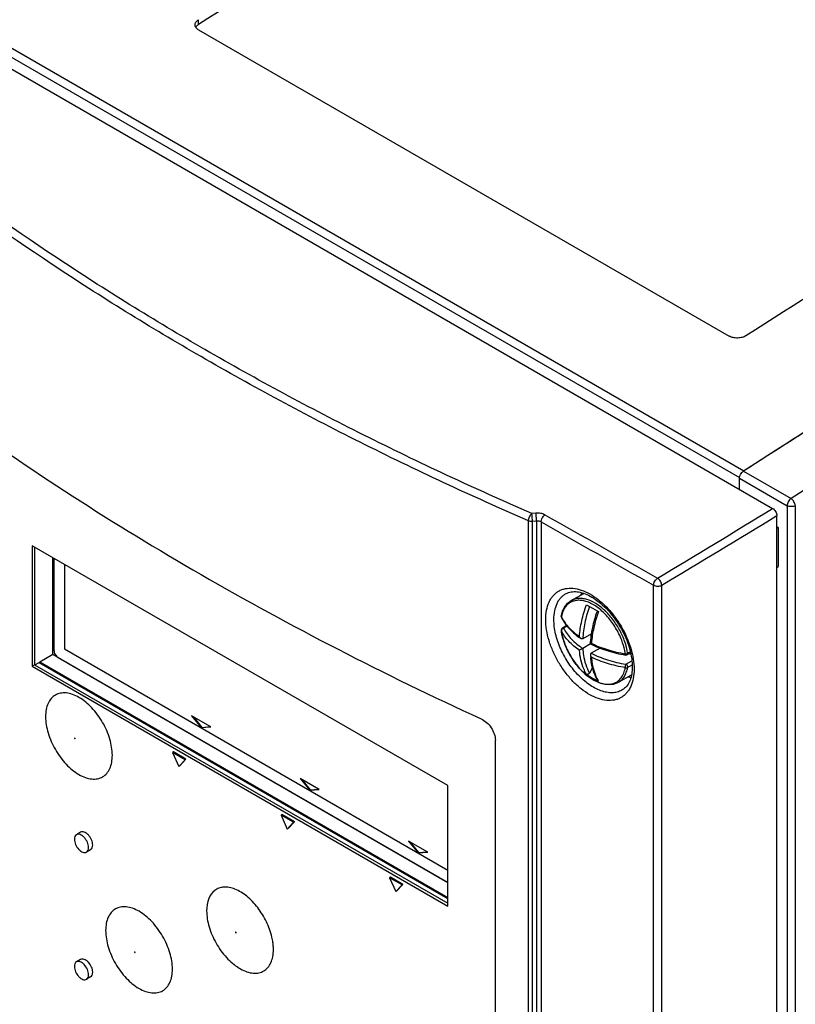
# Model space of a CAD drawing. Header units: millimetres. Extents: x 0 to 841, y 0 to 594.
# Tile 70 of 77: x 683 to 715, y 454 to 496. Entities that reach past the tile are written whole.
import ezdxf

# ---------------------------------------------------------------- set-up
doc = ezdxf.new("R2010")
doc.units = ezdxf.units.MM
doc.header["$LTSCALE"] = 46.255
doc.layers.get('0').update_dxf_attribs({"linetype": 'CONTINUOUS'})
for name, color, linetype in [('DATUM_AXIS', 7, 'CONTINUOUS'), ('DRAFTS', 7, 'CONTINUOUS'), ('ROUNDS', 7, 'CONTINUOUS')]:
    doc.layers.add(name, color=color, linetype=linetype)

msp = doc.modelspace()

# ---------------------------------------------------------------- linework, layer by layer
at = {"color": 9, "linetype": 'CONTINUOUS'}
for p, q in [((669.1821, 501.9408), (713.0037, 476.641)), ((669.349, 502.2375), (713.1898, 476.9265)), ((713.1689, 476.9131), (715.1877, 475.7518)), ((713.002, 476.6131), (715.0209, 475.4518)), ((715.0209, 475.4518), (715.0209, 387.498)), ((715.3682, 475.4553), (715.3682, 387.5015)), ((705.7057, 470.3466), (705.5527, 470.2583)), ((705.4571, 470.1532), (705.4538, 470.162)), ((708.3795, 469.2655), (708.2633, 469.1984)), ((708.1938, 468.7336), (708.447, 468.8798)), ((708.2633, 468.5967), (708.4591, 468.7098))]:
    msp.add_line(p, q, dxfattribs=at)
at = {"color": 7, "linetype": 'CONTINUOUS'}
for p, q in [((713.2105, 476.9398), (713.1898, 476.9265)), ((713.002, 476.1491), (713.002, 476.6131)), ((714.5848, 474.5649), (714.6486, 474.5281)), ((714.6486, 474.5281), (714.5848, 474.4913)), ((714.6486, 474.5281), (714.6486, 472.8705)), ((683.0372, 473.7581), (683.0372, 468.6549)), ((700.6442, 463.5929), (683.0372, 473.7581)), ((683.1362, 473.7009), (683.1362, 468.7121)), ((684.4085, 472.9663), (684.4085, 469.3895)), ((714.5848, 472.8337), (714.6486, 472.8705)), ((705.8732, 471.4321), (706.404, 471.7386)), ((706.5156, 471.2586), (707.0233, 470.9655)), ((705.6867, 470.3695), (705.5027, 470.2633)), ((706.7373, 470.0299), (706.3639, 469.8142)), ((684.4085, 469.3895), (700.6442, 460.0161)), ((706.3639, 469.406), (706.2222, 469.3242)), ((706.6894, 469.5939), (706.3639, 469.406)), ((706.6894, 469.5939), (706.7298, 469.6173)), ((707.0934, 469.4189), (706.7174, 469.2019)), ((708.3896, 469.2211), (708.2438, 469.1369)), ((708.4056, 469.1468), (708.3333, 469.1885)), ((683.0372, 468.6549), (683.1362, 468.7121)), ((683.0372, 468.6549), (700.6442, 458.4898)), ((683.1362, 468.7121), (700.6442, 458.6041)), ((683.3257, 468.8068), (700.6442, 458.8082)), ((706.7801, 468.595), (706.6451, 468.3612)), ((707.8732, 467.968), (708.4308, 468.2899)), ((689.7921, 466.5509), (690.1962, 466.0481)), ((690.6004, 466.0842), (689.7921, 466.5509)), ((689.85, 466.5174), (690.2175, 466.0603)), ((690.1962, 466.0481), (690.6004, 466.0842)), ((690.1962, 466.0481), (690.2175, 466.0603)), ((690.2175, 466.0603), (690.5849, 466.0932)), ((689.0193, 465.0175), (688.984, 464.9971)), ((688.984, 464.9971), (689.2491, 464.4067)), ((689.5143, 464.6909), (688.984, 464.9971)), ((689.5497, 464.7113), (689.0193, 465.0175)), ((689.2491, 464.4067), (689.5143, 464.6909)), ((689.2845, 464.4271), (689.2491, 464.4067)), ((689.2845, 464.4271), (689.5497, 464.7113)), ((689.5497, 464.7113), (689.5143, 464.6909)), ((694.3883, 463.8973), (694.7925, 463.3945)), ((695.1966, 463.4306), (694.3883, 463.8973)), ((694.4462, 463.8639), (694.8137, 463.4068)), ((700.6442, 458.4898), (700.6442, 463.5929)), ((694.7925, 463.3945), (695.1966, 463.4306)), ((694.7925, 463.3945), (694.8137, 463.4068)), ((694.8137, 463.4068), (695.1811, 463.4396)), ((693.6155, 462.364), (693.5802, 462.3435)), ((693.5802, 462.3435), (693.8454, 461.7532)), ((694.1105, 462.0374), (693.5802, 462.3435)), ((694.1459, 462.0578), (693.6155, 462.364)), ((693.8454, 461.7532), (694.1105, 462.0374)), ((693.8807, 461.7736), (694.1459, 462.0578)), ((694.1459, 462.0578), (694.1105, 462.0374)), ((693.8807, 461.7736), (693.8454, 461.7532)), ((698.9845, 461.2438), (699.3887, 460.741)), ((699.7928, 460.7771), (698.9845, 461.2438)), ((699.0425, 461.2103), (699.4099, 460.7532)), ((699.3887, 460.741), (699.7928, 460.7771)), ((699.3887, 460.741), (699.4099, 460.7532)), ((699.4099, 460.7532), (699.7773, 460.786)), ((698.2118, 459.7104), (698.1764, 459.69)), ((698.1764, 459.69), (698.4416, 459.0996)), ((698.7067, 459.3838), (698.1764, 459.69)), ((698.7421, 459.4042), (698.2118, 459.7104)), ((698.4416, 459.0996), (698.7067, 459.3838)), ((698.4769, 459.12), (698.7421, 459.4042)), ((698.7421, 459.4042), (698.7067, 459.3838)), ((698.4769, 459.12), (698.4416, 459.0996))]:
    msp.add_line(p, q, dxfattribs=at)
for centre, radius, start, end in [((1299.4674, -436.1294), 1085.0772, 120.6373518, 122.7060299), ((1315.2696, -461.2747), 1114.7743, 122.1832048, 122.6885878), ((713.3575, 476.6703), 0.3063, 127.80478, 129.97436), ((713.3393, 476.6942), 0.2763, 122.75681, 127.85994), ((705.5533, 470.7482), 0.1005, 169.85125, 185.22185), ((705.5527, 470.1767), 0.1, 120.00133, 188.44622), ((707.8256, 470.514), 2.3978, 188.44131, 188.65589), ((708.1133, 472.561), 3.288, 234.4517, 236.33671), ((709.9681, 469.3435), 3.2852, 183.66428, 185.56895), ((708.0306, 470.3528), 2.5394, 233.37294, 245.73793), ((708.0349, 470.3621), 2.5497, 245.73592, 246.62308)]:
    msp.add_arc(centre, radius, start, end, dxfattribs=at)
at = {"color": 9, "linetype": 'CONTINUOUS'}
for centre, radius, start, end in [((1301.3253, -437.1777), 1084.8951, 120.6355956, 122.702102), ((706.7728, 470.5039), 1.3366, 168.74655, 169.84913), ((706.9457, 471.4917), 1.6678, 206.80968, 207.98661), ((705.5745, 470.1335), 0.1268, 114.77149, 118.37646), ((705.5244, 470.1604), 0.0676, 179.134, 186.10729), ((708.5307, 468.9092), 1.7493, 209.24262, 210.48757)]:
    msp.add_arc(centre, radius, start, end, dxfattribs=at)
at = {"color": 7, "linetype": 'CONTINUOUS'}
for points, knots in [([(713.002, 476.6131), (713.002, 476.6409), (713.0121, 476.6997), (713.0476, 476.7829), (713.1, 476.8574), (713.1449, 476.8977), (713.1689, 476.9131)], [0, 0, 0, 0, 0.2356208, 0.4965948, 0.7594108, 1, 1, 1, 1]), ([(705.4543, 470.7659), (705.4672, 470.8381), (705.5031, 470.9763), (705.5924, 471.1647), (705.7151, 471.3212), (705.8184, 471.4005), (705.8732, 471.4321)], [0, 0, 0, 0, 0.2712045, 0.5249459, 0.7658508, 1, 1, 1, 1]), ([(705.4635, 470.7031), (705.5427, 470.5464), (705.761, 470.2415), (706.0438, 469.9987), (706.2017, 469.8858)], [0, 0, 0, 0, 0.4748823, 1, 1, 1, 1]), ([(706.6894, 469.5939), (706.7029, 469.824), (706.7701, 470.2977), (706.9003, 470.7575), (706.9812, 470.9898)], [0, 0, 0, 0, 0.48378, 1, 1, 1, 1]), ([(706.4994, 468.2925), (706.3643, 468.4075), (706.1114, 468.672), (705.8035, 469.1292), (705.5743, 469.6283), (705.4815, 469.9796), (705.4551, 470.1531)], [0, 0, 0, 0, 0.2449502, 0.5018276, 0.7577389, 1, 1, 1, 1]), ([(706.2908, 469.8244), (706.2832, 469.8294), (706.2546, 469.853), (706.2335, 469.8849), (706.2222, 469.9104)], [0, 0, 0, 0, 0.2459773, 1, 1, 1, 1]), ([(706.3639, 469.8142), (706.3534, 469.8082), (706.3255, 469.8052), (706.302, 469.8169), (706.2908, 469.8244)], [0, 0, 0, 0, 0.4747817, 1, 1, 1, 1]), ([(706.6894, 469.5939), (706.9145, 469.481), (707.402, 469.289), (707.9113, 469.1696), (708.1771, 469.1249)], [0, 0, 0, 0, 0.4829087, 1, 1, 1, 1]), ([(706.7174, 469.2019), (706.7069, 469.1958), (706.6904, 469.1732), (706.6888, 469.1469), (706.6896, 469.1335)], [0, 0, 0, 0, 0.4747824, 1, 1, 1, 1]), ([(706.6896, 469.1335), (706.6902, 469.1244), (706.6964, 469.0878), (706.7135, 469.0536), (706.7298, 469.0311)], [0, 0, 0, 0, 0.2459766, 1, 1, 1, 1]), ([(706.9927, 468.0492), (706.9102, 468.1896), (706.7772, 468.5084), (706.7158, 468.8467), (706.6984, 469.0247)], [0, 0, 0, 0, 0.4767642, 1, 1, 1, 1]), ([(707.8732, 467.968), (707.827, 467.9413), (707.7273, 467.8976), (707.5066, 467.8528), (707.201, 467.8834), (706.8367, 468.0368), (706.6104, 468.1982), (706.4994, 468.2925)], [0, 0, 0, 0, 0.1069108, 0.2159978, 0.447848, 0.7082734, 1, 1, 1, 1]), ([(706.6451, 468.3612), (706.6381, 468.349), (706.6207, 468.3273), (706.5865, 468.3055), (706.5485, 468.2991), (706.5249, 468.3079), (706.5156, 468.3148)], [0, 0, 0, 0, 0.2736476, 0.5343879, 0.7746151, 1, 1, 1, 1]), ([(707.0233, 468.0217), (707.0138, 468.0258), (707.0023, 468.0347), (706.9945, 468.0461), (706.9927, 468.0492)], [0, 0, 0, 0, 0.7434379, 1, 1, 1, 1])]:
    msp.add_open_spline(points, degree=3, knots=knots, dxfattribs=at)
at = {"color": 9, "linetype": 'CONTINUOUS'}
for points, knots in [([(715.1877, 475.7518), (715.1644, 475.7358), (715.1206, 475.6947), (715.0691, 475.6202), (715.0331, 475.5376), (715.0217, 475.4794), (715.0209, 475.4518)], [0, 0, 0, 0, 0.2398152, 0.5035449, 0.7653677, 1, 1, 1, 1]), ([(715.3682, 475.4553), (715.3668, 475.483), (715.3536, 475.5414), (715.3142, 475.6235), (715.2587, 475.697), (715.2122, 475.7367), (715.1877, 475.7518)], [0, 0, 0, 0, 0.2328092, 0.4942319, 0.7587677, 1, 1, 1, 1]), ([(715.3682, 475.4553), (715.3437, 475.4411), (715.2868, 475.4203), (715.1956, 475.4097), (715.1039, 475.4185), (715.0461, 475.4382), (715.0209, 475.4518)], [0, 0, 0, 0, 0.2362016, 0.4978386, 0.7606472, 1, 1, 1, 1]), ([(708.0132, 469.7491), (707.9439, 469.9318), (707.7718, 470.2838), (707.4356, 470.749), (707.0457, 471.1212), (706.6875, 471.3366), (706.4039, 471.4261), (706.2079, 471.4501), (706.0244, 471.4325), (705.8582, 471.3724), (705.7148, 471.2713), (705.5983, 471.1324), (705.5113, 470.9604), (705.4753, 470.8323), (705.4619, 470.7647)], [0, 0, 0, 0, 0.1584084, 0.3158817, 0.463129, 0.5929652, 0.6504634, 0.7031924, 0.7520675, 0.7986192, 0.8448307, 0.8927567, 0.9441042, 1, 1, 1, 1]), ([(708.2633, 469.1984), (708.2386, 469.3644), (708.1527, 469.7019), (707.9403, 470.1853), (707.6535, 470.635), (707.312, 471.0196), (706.9397, 471.3126), (706.6104, 471.4696), (706.356, 471.524), (706.1809, 471.5295), (706.0178, 471.5008), (705.9186, 471.4583), (705.8732, 471.4321)], [0, 0, 0, 0, 0.137192, 0.2827698, 0.4298693, 0.571386, 0.7010892, 0.8148737, 0.8656626, 0.9127977, 0.9571552, 1, 1, 1, 1]), ([(706.2222, 469.9104), (706.2388, 470.1329), (706.309, 470.5902), (706.437, 471.0342), (706.5156, 471.2586)], [0, 0, 0, 0, 0.4841222, 1, 1, 1, 1]), ([(706.6451, 471.1838), (706.5664, 470.9554), (706.4402, 470.5042), (706.3761, 470.0395), (706.3639, 469.8142)], [0, 0, 0, 0, 0.5171242, 1, 1, 1, 1]), ([(705.4571, 470.7395), (705.4563, 470.7416), (705.4536, 470.7501), (705.4531, 470.7594), (705.4543, 470.7659)], [0, 0, 0, 0, 0.2597482, 1, 1, 1, 1]), ([(705.4571, 470.7395), (705.4568, 470.7363), (705.4563, 470.7239), (705.4593, 470.7113), (705.4635, 470.7031)], [0, 0, 0, 0, 0.2574168, 1, 1, 1, 1]), ([(705.4729, 470.709), (705.5542, 470.5559), (705.7775, 470.2575), (706.0625, 470.0209), (706.2222, 469.9104)], [0, 0, 0, 0, 0.4716997, 1, 1, 1, 1]), ([(707.0233, 470.9655), (706.9446, 470.7411), (706.8167, 470.2971), (706.7465, 469.8398), (706.7298, 469.6173)], [0, 0, 0, 0, 0.5158775, 1, 1, 1, 1]), ([(705.5143, 470.245), (705.5076, 470.2414), (705.4837, 470.2257), (705.4651, 470.2008), (705.4595, 470.1806)], [0, 0, 0, 0, 0.2653538, 1, 1, 1, 1]), ([(705.5527, 470.2583), (705.5444, 470.2631), (705.5279, 470.27), (705.5095, 470.2672), (705.5027, 470.2633)], [0, 0, 0, 0, 0.5507975, 1, 1, 1, 1]), ([(705.5527, 470.2583), (705.6364, 470.0928), (705.8765, 469.7702), (706.1883, 469.5213), (706.3639, 469.406)], [0, 0, 0, 0, 0.4688901, 1, 1, 1, 1]), ([(706.2222, 469.3242), (706.0573, 469.4383), (705.764, 469.683), (705.5376, 469.994), (705.4571, 470.1532)], [0, 0, 0, 0, 0.5292211, 1, 1, 1, 1]), ([(705.4571, 470.1532), (705.4641, 470.1064), (705.4989, 469.9125), (705.5556, 469.7229), (705.6085, 469.5831)], [0, 0, 0, 0, 0.2408043, 1, 1, 1, 1]), ([(705.6085, 469.5831), (705.6645, 469.4348), (705.7995, 469.1457), (706.0575, 468.7492), (706.3592, 468.4059), (706.5893, 468.2164), (706.7079, 468.1376)], [0, 0, 0, 0, 0.2581721, 0.5175963, 0.7679308, 1, 1, 1, 1]), ([(706.3639, 469.406), (706.3696, 469.3074), (706.4063, 468.9474), (706.5141, 468.59), (706.6451, 468.3612)], [0, 0, 0, 0, 0.2724106, 1, 1, 1, 1]), ([(706.7298, 469.6173), (706.9485, 469.512), (707.4195, 469.3322), (707.9101, 469.2187), (708.1659, 469.1756)], [0, 0, 0, 0, 0.4833169, 1, 1, 1, 1]), ([(708.1659, 469.1756), (708.1589, 469.2228), (708.1238, 469.4178), (708.0666, 469.6085), (708.0132, 469.7491)], [0, 0, 0, 0, 0.2407688, 1, 1, 1, 1]), ([(706.5156, 468.3148), (706.4743, 468.3849), (706.3171, 468.701), (706.2443, 469.0543), (706.2222, 469.3242)], [0, 0, 0, 0, 0.2310153, 1, 1, 1, 1]), ([(706.7174, 469.2019), (706.9399, 469.089), (707.4235, 468.897), (707.9292, 468.7781), (708.1938, 468.7336)], [0, 0, 0, 0, 0.4818438, 1, 1, 1, 1]), ([(706.7298, 469.0311), (706.7373, 468.9395), (706.7792, 468.603), (706.8834, 468.2707), (707.0043, 468.0547)], [0, 0, 0, 0, 0.2705566, 1, 1, 1, 1]), ([(708.1659, 468.5894), (707.9101, 468.6325), (707.4195, 468.746), (706.9485, 468.9258), (706.7298, 469.0311)], [0, 0, 0, 0, 0.5166832, 1, 1, 1, 1]), ([(708.1771, 469.1249), (708.175, 469.1252), (708.1704, 469.1302), (708.1659, 469.1474), (708.1655, 469.1635), (708.1659, 469.1756)], [0, 0, 0, 0, 0.1234813, 0.3276938, 1, 1, 1, 1]), ([(708.1659, 469.1756), (708.1833, 469.1752), (708.217, 469.179), (708.2492, 469.1903), (708.2633, 469.1984)], [0, 0, 0, 0, 0.5187142, 1, 1, 1, 1]), ([(708.2438, 469.1369), (708.2522, 469.1417), (708.2657, 469.1626), (708.2651, 469.1858), (708.2633, 469.1984)], [0, 0, 0, 0, 0.434736, 1, 1, 1, 1]), ([(706.7079, 468.1376), (706.7878, 468.0845), (706.9107, 468.0146), (707.0806, 467.9463), (707.2394, 467.8999), (707.432, 467.8754), (707.6512, 467.9065), (707.8431, 468.0001), (707.9977, 468.1521), (708.1091, 468.3538), (708.1512, 468.5076), (708.1659, 468.5894)], [0, 0, 0, 0, 0.1524795, 0.2233879, 0.2906957, 0.4150693, 0.5288941, 0.6377566, 0.7486618, 0.8679988, 1, 1, 1, 1]), ([(707.8732, 467.968), (707.9235, 467.997), (708.0186, 468.0703), (708.1325, 468.2163), (708.2167, 468.395), (708.2508, 468.5271), (708.2633, 468.5967)], [0, 0, 0, 0, 0.2282222, 0.4661984, 0.7218105, 1, 1, 1, 1]), ([(708.1659, 468.5894), (708.165, 468.615), (708.1697, 468.654), (708.1811, 468.7019), (708.189, 468.7242), (708.1938, 468.7336)], [0, 0, 0, 0, 0.5213987, 0.7875002, 1, 1, 1, 1]), ([(708.1659, 468.5894), (708.1743, 468.5869), (708.2066, 468.5803), (708.2423, 468.5847), (708.2633, 468.5967)], [0, 0, 0, 0, 0.2672216, 1, 1, 1, 1]), ([(708.1938, 468.7336), (708.2051, 468.727), (708.2261, 468.7086), (708.2495, 468.6738), (708.2636, 468.6354), (708.2654, 468.6086), (708.2633, 468.5967)], [0, 0, 0, 0, 0.2435278, 0.5129037, 0.7750775, 1, 1, 1, 1])]:
    msp.add_open_spline(points, degree=3, knots=knots, dxfattribs=at)
at = {"color": 7, "linetype": 'CONTINUOUS'}
for points in [[(705.4531, 470.7391), (705.4543, 470.7266), (705.4578, 470.7143), (705.4635, 470.7031)], [(708.2438, 469.1369), (708.2242, 469.1256), (708.1994, 469.1211), (708.1771, 469.1249)]]:
    msp.add_open_spline(points, degree=3, dxfattribs=at)
at = {"color": 9, "linetype": 'CONTINUOUS'}
for points in [[(705.4595, 470.1806), (705.4578, 470.1744), (705.4568, 470.1679), (705.4567, 470.1615)], [(705.5527, 470.2583), (705.5419, 470.2565), (705.5313, 470.2532), (705.5214, 470.2486)]]:
    msp.add_open_spline(points, degree=3, dxfattribs=at)
at = {"layer": 'DATUM_AXIS', "color": 7, "linetype": 'CONTINUOUS'}
for p, q in [((685.0874, 461.6133), (684.9107, 461.5112)), ((685.5124, 460.8772), (685.3357, 460.7751)), ((685.0874, 456.2244), (684.9107, 456.1223)), ((685.5124, 455.4882), (685.3357, 455.3862))]:
    msp.add_line(p, q, dxfattribs=at)
for points, knots in [([(684.9107, 461.5112), (684.882, 461.4947), (684.8325, 461.4327), (684.8226, 461.3572), (684.8226, 461.3167)], [0, 0, 0, 0, 0.4492502, 1, 1, 1, 1]), ([(685.4237, 460.9697), (685.4237, 461.0456), (685.3819, 461.203), (685.2739, 461.37), (685.1588, 461.4721), (685.0711, 461.52), (684.9852, 461.5372), (684.9319, 461.5235), (684.9107, 461.5112)], [0, 0, 0, 0, 0.2699124, 0.5613259, 0.6954672, 0.8131345, 0.9128485, 1, 1, 1, 1]), ([(685.6005, 461.0717), (685.6005, 461.1477), (685.5587, 461.3051), (685.4506, 461.4722), (685.3355, 461.5742), (685.2477, 461.6221), (685.1618, 461.6393), (685.1085, 461.6255), (685.0873, 461.6132)], [0, 0, 0, 0, 0.2699176, 0.5613618, 0.6954962, 0.813163, 0.9128587, 1, 1, 1, 1]), ([(684.8226, 461.3167), (684.8226, 461.2407), (684.8644, 461.0834), (684.9725, 460.9163), (685.0875, 460.8142), (685.1752, 460.7664), (685.2611, 460.7492), (685.3144, 460.7629), (685.3357, 460.7751)], [0, 0, 0, 0, 0.2699124, 0.5613259, 0.6954672, 0.8131345, 0.9128485, 1, 1, 1, 1]), ([(685.5126, 460.8773), (685.5412, 460.8938), (685.5906, 460.9558), (685.6005, 461.0312), (685.6005, 461.0717)], [0, 0, 0, 0, 0.4491937, 1, 1, 1, 1]), ([(685.3357, 460.7751), (685.3643, 460.7916), (685.4138, 460.8537), (685.4237, 460.9291), (685.4237, 460.9697)], [0, 0, 0, 0, 0.4492502, 1, 1, 1, 1]), ([(684.9107, 456.1223), (684.882, 456.1058), (684.8325, 456.0437), (684.8226, 455.9683), (684.8226, 455.9277)], [0, 0, 0, 0, 0.4492502, 1, 1, 1, 1]), ([(685.4237, 455.5807), (685.4237, 455.6567), (685.3819, 455.814), (685.2739, 455.9811), (685.1588, 456.0832), (685.0711, 456.131), (684.9852, 456.1482), (684.9319, 456.1345), (684.9107, 456.1223)], [0, 0, 0, 0, 0.2699124, 0.5613259, 0.6954672, 0.8131345, 0.9128485, 1, 1, 1, 1]), ([(685.6005, 455.6828), (685.6005, 455.7587), (685.5587, 455.9162), (685.4506, 456.0833), (685.3355, 456.1853), (685.2477, 456.2332), (685.1618, 456.2503), (685.1085, 456.2365), (685.0873, 456.2243)], [0, 0, 0, 0, 0.2699176, 0.5613618, 0.6954962, 0.813163, 0.9128587, 1, 1, 1, 1]), ([(684.8226, 455.9277), (684.8226, 455.8518), (684.8644, 455.6944), (684.9725, 455.5274), (685.0875, 455.4253), (685.1752, 455.3774), (685.2611, 455.3602), (685.3144, 455.3739), (685.3357, 455.3862)], [0, 0, 0, 0, 0.2699124, 0.5613259, 0.6954672, 0.8131345, 0.9128485, 1, 1, 1, 1]), ([(685.3357, 455.3862), (685.3643, 455.4027), (685.4138, 455.4647), (685.4237, 455.5402), (685.4237, 455.5807)], [0, 0, 0, 0, 0.4492502, 1, 1, 1, 1]), ([(685.5126, 455.4883), (685.5412, 455.5049), (685.5906, 455.5669), (685.6005, 455.6422), (685.6005, 455.6828)], [0, 0, 0, 0, 0.4491937, 1, 1, 1, 1])]:
    msp.add_open_spline(points, degree=3, knots=knots, dxfattribs=at)
at = {"layer": 'DRAFTS', "color": 7, "linetype": 'CONTINUOUS'}
for p, q in [((683.9169, 469.1424), (683.9169, 473.2502)), ((683.9169, 469.1424), (683.3611, 468.8215)), ((700.6442, 459.4851), (683.9169, 469.1424)), ((683.3611, 468.8272), (683.3611, 468.8215)), ((700.6442, 458.8433), (683.3611, 468.8215)), ((702.6604, 431.0204), (702.6604, 465.5176))]:
    msp.add_line(p, q, dxfattribs=at)
msp.add_arc((707.5779, 471.3301), 1.3352, 160.93174, 165.1772, dxfattribs=at)
for points, knots in [([(679.6028, 479.3837), (681.2785, 478.1669), (684.7508, 475.7918), (690.2163, 472.4573), (696.0002, 469.3076), (700.0044, 467.3627), (702.0534, 466.4221)], [0, 0, 0, 0, 0.2392844, 0.4858334, 0.7394844, 1, 1, 1, 1]), ([(708.287, 468.2068), (708.297, 468.2041), (708.3365, 468.1939), (708.3765, 468.1854), (708.4065, 468.1802)], [0, 0, 0, 0, 0.2541753, 1, 1, 1, 1]), ([(702.0534, 466.4221), (702.1375, 466.3835), (702.2987, 466.2728), (702.4907, 466.0512), (702.6227, 465.7935), (702.6604, 465.6063), (702.6604, 465.5176)], [0, 0, 0, 0, 0.2439047, 0.5068992, 0.7661694, 1, 1, 1, 1])]:
    msp.add_open_spline(points, degree=3, knots=knots, dxfattribs=at)
at = {"layer": 'ROUNDS', "color": 7, "linetype": 'CONTINUOUS'}
for p, q in [((667.0315, 502.6896), (714.4083, 475.3373)), ((690.0835, 495.6163), (712.5695, 482.6343)), ((714.5848, 343.9112), (714.5848, 475.0312)), ((683.956, 473.2276), (683.956, 469.3283)), ((684.1328, 469.0221), (700.6442, 459.4894)), ((683.1514, 468.7062), (683.3611, 468.8272))]:
    msp.add_line(p, q, dxfattribs=at)
at = {"layer": 'ROUNDS', "color": 9, "linetype": 'CONTINUOUS'}
for p, q in [((690.0835, 495.8405), (690.0835, 496.0449)), ((704.0667, 344.3808), (704.0667, 474.8117)), ((704.3778, 475.1367), (704.2075, 475.1236)), ((704.4054, 474.7954), (704.2352, 474.7823)), ((704.2352, 344.3513), (704.2352, 474.7823)), ((704.4054, 474.7954), (704.4054, 344.3512)), ((704.5969, 474.7633), (704.5969, 344.3016)), ((709.3665, 341.6126), (709.3665, 472.0829)), ((709.7097, 341.6098), (709.7097, 472.0801))]:
    msp.add_line(p, q, dxfattribs=at)
at = {"layer": 'ROUNDS', "color": 7, "linetype": 'CONTINUOUS'}
for points in [[(705.6652, 471.7319), (705.6987, 471.7481), (705.7542, 471.7702), (705.8113, 471.7872), (705.87, 471.7995), (705.9303, 471.8073), (705.992, 471.8107), (706.055, 471.8098), (706.1193, 471.8047), (706.185, 471.7956), (706.252, 471.7823), (706.3204, 471.765), (706.39, 471.7436), (706.4608, 471.7181), (706.5327, 471.6885), (706.6055, 471.6549), (706.6791, 471.6171), (706.7533, 471.5753), (706.8279, 471.5295), (706.9028, 471.4798), (706.9778, 471.4261), (707.0527, 471.3687), (707.1273, 471.3076), (707.2014, 471.243), (707.2749, 471.1748), (707.3475, 471.1034), (707.4191, 471.0288), (707.4895, 470.9512), (707.5586, 470.8707), (707.6261, 470.7876), (707.6918, 470.7019), (707.7557, 470.614), (707.8176, 470.524), (707.8773, 470.432), (707.9347, 470.3384), (707.9896, 470.2433), (708.042, 470.147), (708.0916, 470.0496), (708.1385, 469.9515), (708.1824, 469.8528), (708.2234, 469.7537), (708.2612, 469.6546), (708.2959, 469.5555), (708.3274, 469.4569), (708.3556, 469.3588), (708.3805, 469.2615)], [(708.3805, 469.2615), (708.4021, 469.1653), (708.4202, 469.0704), (708.435, 468.977), (708.4465, 468.8852), (708.4545, 468.7954), (708.4593, 468.7077), (708.4607, 468.6281)], [(708.4607, 468.6281), (708.4594, 468.5534), (708.455, 468.4748), (708.4477, 468.3988), (708.4374, 468.3255), (708.4243, 468.2549), (708.4083, 468.1873), (708.3895, 468.1225), (708.3679, 468.0607), (708.3436, 468.002), (708.3165, 467.9461), (708.2864, 467.8932), (708.2534, 467.8433), (708.2173, 467.7968), (708.1782, 467.7536), (708.1359, 467.714), (708.0901, 467.6781), (708.0605, 467.6581)]]:
    msp.add_lwpolyline(points, dxfattribs=at)
for centre, radius, start, end in [((1275.7435, -426.8687), 1092.8815, 120.8194904, 122.4040275), ((1294.4911, -432.8449), 1084.4121, 120.8129446, 122.4098519), ((691.4951, 456.6505), 1.7598, 357.05035, 358.47947), ((691.424, 456.6523), 1.8309, 358.47999, 0.00507)]:
    msp.add_arc(centre, radius, start, end, dxfattribs=at)
at = {"layer": 'ROUNDS', "color": 9, "linetype": 'CONTINUOUS'}
for centre, radius, start, end in [((382.8721, 1017.477), 635.4776, 300.9329566, 301.4471546), ((1481.5535, 1851.7618), 1580.7291, 240.5664194, 240.7647015), ((383.1629, 1017.038), 635.3046, 300.9306618, 301.444615), ((1481.6839, 1851.9752), 1581.3213, 240.5662866, 240.7645225)]:
    msp.add_arc(centre, radius, start, end, dxfattribs=at)
at = {"layer": 'ROUNDS', "color": 7, "linetype": 'CONTINUOUS'}
for points, knots in [([(689.937, 495.8264), (689.937, 495.8675), (689.9704, 495.9583), (690.0417, 496.0184), (690.0835, 496.0449)], [0, 0, 0, 0, 0.4534364, 1, 1, 1, 1]), ([(690.0835, 495.6163), (690.0418, 495.6404), (689.9697, 495.697), (689.937, 495.7861), (689.937, 495.8264)], [0, 0, 0, 0, 0.5438608, 1, 1, 1, 1]), ([(690.0835, 495.8405), (690.0708, 495.8325), (690.0258, 495.8009), (689.9865, 495.7598), (689.9663, 495.7252)], [0, 0, 0, 0, 0.2722955, 1, 1, 1, 1]), ([(713.2767, 482.6546), (713.2269, 482.6231), (713.1109, 482.5753), (712.9239, 482.5484), (712.7367, 482.5642), (712.6196, 482.6054), (712.5695, 482.6343)], [0, 0, 0, 0, 0.2401743, 0.5030638, 0.7642972, 1, 1, 1, 1]), ([(714.4083, 475.3373), (714.4334, 475.3228), (714.4808, 475.2828), (714.5362, 475.2071), (714.574, 475.1212), (714.5848, 475.0601), (714.5848, 475.0312)], [0, 0, 0, 0, 0.2372409, 0.500053, 0.7628118, 1, 1, 1, 1]), ([(683.956, 469.3283), (683.956, 469.2677), (683.9974, 469.1481), (684.0803, 469.0524), (684.1328, 469.0221)], [0, 0, 0, 0, 0.5000011, 1, 1, 1, 1]), ([(686.4313, 464.8787), (686.4313, 465.1105), (686.3443, 465.5995), (686.0413, 466.2865), (685.5976, 466.8925), (685.1395, 467.2786), (684.7548, 467.4619), (684.4864, 467.5267), (684.2345, 467.5203), (684.0103, 467.439), (683.8278, 467.2854), (683.6963, 467.0705), (683.6182, 466.8057), (683.6029, 466.613), (683.6029, 466.5116)], [0, 0, 0, 0, 0.1382639, 0.2914065, 0.4445474, 0.5827892, 0.6432408, 0.6973204, 0.7459619, 0.7913892, 0.8368188, 0.8854556, 0.9395575, 1, 1, 1, 1]), ([(683.6029, 466.5116), (683.6029, 466.2798), (683.6899, 465.7908), (683.9929, 465.1038), (684.4366, 464.4978), (684.8946, 464.1118), (685.2794, 463.9284), (685.5477, 463.8636), (685.7996, 463.87), (686.0239, 463.9513), (686.2064, 464.1049), (686.3379, 464.3198), (686.416, 464.5846), (686.4313, 464.7773), (686.4313, 464.8787)], [0, 0, 0, 0, 0.1382639, 0.2914065, 0.4445474, 0.5827892, 0.6432408, 0.6973204, 0.7459619, 0.7913892, 0.8368188, 0.8854556, 0.9395575, 1, 1, 1, 1]), ([(693.1906, 457.1765), (693.1386, 457.3986), (692.9778, 457.8376), (692.6161, 458.4258), (692.1657, 458.9044), (691.7361, 459.1805), (691.3939, 459.2854), (691.1605, 459.3034), (690.9462, 459.2617), (690.6934, 459.1241), (690.4668, 458.7842), (690.4265, 458.4602), (690.4265, 458.2855)], [0, 0, 0, 0, 0.152143, 0.308954, 0.4575695, 0.5873697, 0.6437787, 0.6948065, 0.7418917, 0.7873838, 0.8835057, 1, 1, 1, 1]), ([(688.9769, 455.8155), (688.9769, 456.0474), (688.8899, 456.5363), (688.5869, 457.2234), (688.1432, 457.8294), (687.6851, 458.2154), (687.3004, 458.3988), (687.032, 458.4635), (686.7801, 458.4571), (686.5559, 458.3758), (686.3734, 458.2223), (686.2419, 458.0073), (686.1638, 457.7426), (686.1485, 457.5498), (686.1485, 457.4485)], [0, 0, 0, 0, 0.1382639, 0.2914065, 0.4445474, 0.5827892, 0.6432408, 0.6973204, 0.7459619, 0.7913892, 0.8368188, 0.8854556, 0.9395575, 1, 1, 1, 1]), ([(690.4265, 458.2855), (690.4265, 458.0581), (690.5102, 457.5787), (690.8034, 456.9025), (691.2344, 456.3014), (691.6808, 455.9126), (692.0582, 455.7196), (692.3235, 455.6445), (692.5744, 455.6371), (692.801, 455.7013), (692.9904, 455.8363), (693.1323, 456.0332), (693.223, 456.2809), (693.2476, 456.4635), (693.2526, 456.5599)], [0, 0, 0, 0, 0.1380899, 0.2910311, 0.4445382, 0.5841303, 0.6455836, 0.7007396, 0.7502934, 0.7961513, 0.8412749, 0.8888594, 0.941354, 1, 1, 1, 1]), ([(686.1485, 457.4485), (686.1485, 457.2167), (686.2354, 456.7277), (686.5385, 456.0406), (686.9822, 455.4347), (687.4402, 455.0486), (687.825, 454.8653), (688.0933, 454.8005), (688.3452, 454.8069), (688.5695, 454.8882), (688.752, 455.0417), (688.8835, 455.2567), (688.9616, 455.5214), (688.9769, 455.7142), (688.9769, 455.8155)], [0, 0, 0, 0, 0.1382639, 0.2914065, 0.4445474, 0.5827892, 0.6432408, 0.6973204, 0.7459619, 0.7913892, 0.8368188, 0.8854556, 0.9395575, 1, 1, 1, 1]), ([(693.2431, 456.8701), (693.2404, 456.8953), (693.2278, 456.9981), (693.2085, 457.1002), (693.1906, 457.1765)], [0, 0, 0, 0, 0.2438682, 1, 1, 1, 1]), ([(693.2549, 456.6525), (693.2549, 456.6702), (693.2539, 456.7429), (693.2488, 456.8155), (693.2431, 456.8701)], [0, 0, 0, 0, 0.2440472, 1, 1, 1, 1])]:
    msp.add_open_spline(points, degree=3, knots=knots, dxfattribs=at)
at = {"layer": 'ROUNDS', "color": 9, "linetype": 'CONTINUOUS'}
for points, knots in [([(704.0667, 474.8117), (701.6575, 475.8562), (696.9619, 478.0421), (690.2187, 481.663), (683.9041, 485.5646), (679.9335, 488.3877), (678.0318, 489.8426)], [0, 0, 0, 0, 0.2614338, 0.5153739, 0.7616006, 1, 1, 1, 1]), ([(704.2075, 475.1236), (701.8026, 476.1662), (697.1153, 478.348), (690.3841, 481.9623), (684.0808, 485.8571), (680.1174, 488.6752), (678.2191, 490.1276)], [0, 0, 0, 0, 0.261435, 0.5153755, 0.7616017, 1, 1, 1, 1]), ([(704.0667, 474.8117), (704.0664, 474.8397), (704.0746, 474.8988), (704.1041, 474.9839), (704.1481, 475.0617), (704.1866, 475.106), (704.2075, 475.1236)], [0, 0, 0, 0, 0.2396276, 0.5041997, 0.7665243, 1, 1, 1, 1]), ([(704.2352, 474.7823), (704.2055, 474.7811), (704.1478, 474.7847), (704.092, 474.8005), (704.0667, 474.8117)], [0, 0, 0, 0, 0.517575, 1, 1, 1, 1]), ([(704.2352, 474.7823), (704.2317, 474.8426), (704.2252, 474.9327), (704.2154, 475.0465), (704.2102, 475.0999), (704.2075, 475.1236)], [0, 0, 0, 0, 0.5296505, 0.7913972, 1, 1, 1, 1]), ([(704.7606, 475.0638), (704.7063, 475.0944), (704.579, 475.136), (704.4465, 475.142), (704.3778, 475.1367)], [0, 0, 0, 0, 0.4749122, 1, 1, 1, 1]), ([(704.4054, 474.7954), (704.4019, 474.8557), (704.3936, 474.9696), (704.3837, 475.0833), (704.3778, 475.1367)], [0, 0, 0, 0, 0.5296664, 1, 1, 1, 1]), ([(704.5969, 474.7633), (704.5698, 474.7785), (704.5059, 474.7985), (704.4396, 474.7993), (704.4054, 474.7954)], [0, 0, 0, 0, 0.4746211, 1, 1, 1, 1]), ([(704.5969, 474.7633), (704.5968, 474.7911), (704.6067, 474.8496), (704.6415, 474.9327), (704.6928, 475.0074), (704.737, 475.0481), (704.7606, 475.0638)], [0, 0, 0, 0, 0.2357706, 0.4968342, 0.7596071, 1, 1, 1, 1]), ([(709.3665, 472.0829), (709.3664, 472.1107), (709.3763, 472.1693), (709.4109, 472.2525), (709.462, 472.3273), (709.5061, 472.3681), (709.5296, 472.3838)], [0, 0, 0, 0, 0.2358927, 0.4970698, 0.7598288, 1, 1, 1, 1]), ([(709.7097, 472.0801), (709.708, 472.1085), (709.6944, 472.1682), (709.6548, 472.2524), (709.5998, 472.3276), (709.5538, 472.3685), (709.5296, 472.3838)], [0, 0, 0, 0, 0.2348387, 0.4987408, 0.7633221, 1, 1, 1, 1]), ([(704.794, 470.6321), (704.794, 470.7647), (704.8143, 471.0169), (704.9028, 471.3134), (705.0101, 471.5135), (705.1048, 471.6413), (705.2149, 471.7491), (705.3394, 471.8357), (705.4769, 471.9002), (705.6789, 471.9568), (705.9617, 471.9661), (706.3163, 471.8839), (706.6814, 471.715), (707.0445, 471.4663), (707.393, 471.1471), (707.7141, 470.7693), (707.9958, 470.3468), (708.2278, 469.8956), (708.4011, 469.4323), (708.5093, 468.9744), (708.5364, 468.6706), (708.5364, 468.5246)], [0, 0, 0, 0, 0.0601773, 0.1141232, 0.139072, 0.1629327, 0.1860234, 0.2087256, 0.2314553, 0.254626, 0.3035952, 0.3579281, 0.4185115, 0.4851698, 0.5569564, 0.6324035, 0.7097228, 0.7869755, 0.8622291, 0.9337151, 1, 1, 1, 1]), ([(709.3665, 472.0829), (709.3909, 472.0692), (709.4472, 472.0491), (709.5372, 472.0389), (709.6276, 472.0476), (709.6847, 472.0669), (709.7097, 472.0801)], [0, 0, 0, 0, 0.2368666, 0.4982685, 0.7606066, 1, 1, 1, 1]), ([(705.1394, 470.6297), (705.1394, 470.7532), (705.1587, 470.9878), (705.2441, 471.2629), (705.3474, 471.4466), (705.4384, 471.5627), (705.5442, 471.6595), (705.6238, 471.7103), (705.6652, 471.7319)], [0, 0, 0, 0, 0.2888836, 0.5469928, 0.6662042, 0.7802635, 0.8908624, 1, 1, 1, 1]), ([(708.5364, 468.5246), (708.5364, 468.392), (708.5161, 468.1397), (708.4273, 467.843), (708.3197, 467.6428), (708.2248, 467.5149), (708.1144, 467.407), (707.9897, 467.3202), (707.8519, 467.2556), (707.6496, 467.1988), (707.3665, 467.1892), (707.0115, 467.2712), (706.6463, 467.4401), (706.2832, 467.6889), (705.9351, 468.0082), (705.6144, 468.3863), (705.3332, 468.8091), (705.1018, 469.2607), (704.929, 469.7242), (704.8211, 470.1823), (704.794, 470.4861), (704.794, 470.6321)], [0, 0, 0, 0, 0.0601628, 0.1141246, 0.1390941, 0.1629829, 0.1861077, 0.2088471, 0.2316139, 0.2548184, 0.3038359, 0.358184, 0.4187524, 0.4853748, 0.5571161, 0.6325185, 0.7098008, 0.7870269, 0.862263, 0.9337348, 1, 1, 1, 1]), ([(708.0605, 467.6581), (708.0024, 467.6212), (707.8738, 467.5611), (707.6595, 467.5204), (707.4281, 467.5285), (707.185, 467.5844), (706.9352, 467.6861), (706.6838, 467.8312), (706.4359, 468.0164), (706.1119, 468.3166), (705.7512, 468.7639), (705.4695, 469.2706), (705.3014, 469.6977), (705.2096, 470.0155), (705.1531, 470.326), (705.1394, 470.5306), (705.1394, 470.6297)], [0, 0, 0, 0, 0.0433298, 0.0882094, 0.1361111, 0.1880157, 0.2443863, 0.3052374, 0.3702266, 0.4387404, 0.5828031, 0.7297455, 0.8017189, 0.8713054, 0.9376318, 1, 1, 1, 1]), ([(684.8514, 465.5867), (684.8514, 465.5905), (684.8486, 465.5979), (684.8424, 465.6061), (684.8315, 465.6086), (684.8292, 465.6021), (684.8292, 465.5995)], [0, 0, 0, 0, 0.2957217, 0.5923803, 0.7964761, 1, 1, 1, 1]), ([(684.8292, 465.5995), (684.8292, 465.5957), (684.8321, 465.5883), (684.8382, 465.58), (684.8491, 465.5776), (684.8514, 465.5841), (684.8514, 465.5867)], [0, 0, 0, 0, 0.2957217, 0.5923803, 0.7964761, 1, 1, 1, 1]), ([(691.675, 457.3605), (691.675, 457.3643), (691.6722, 457.3718), (691.666, 457.38), (691.6551, 457.3824), (691.6528, 457.3759), (691.6528, 457.3733)], [0, 0, 0, 0, 0.2957217, 0.5923802, 0.7964761, 1, 1, 1, 1]), ([(691.6528, 457.3733), (691.6528, 457.3695), (691.6557, 457.3621), (691.6619, 457.3539), (691.6727, 457.3514), (691.675, 457.3579), (691.675, 457.3605)], [0, 0, 0, 0, 0.2957217, 0.5923802, 0.7964761, 1, 1, 1, 1]), ([(687.397, 456.5235), (687.397, 456.5273), (687.3942, 456.5348), (687.388, 456.543), (687.3771, 456.5454), (687.3748, 456.539), (687.3748, 456.5364)], [0, 0, 0, 0, 0.2957217, 0.5923802, 0.7964761, 1, 1, 1, 1]), ([(687.3748, 456.5364), (687.3748, 456.5326), (687.3777, 456.5251), (687.3838, 456.5169), (687.3947, 456.5145), (687.397, 456.5209), (687.397, 456.5235)], [0, 0, 0, 0, 0.2957217, 0.5923802, 0.7964761, 1, 1, 1, 1])]:
    msp.add_open_spline(points, degree=3, knots=knots, dxfattribs=at)

doc.saveas('drawing.dxf')
